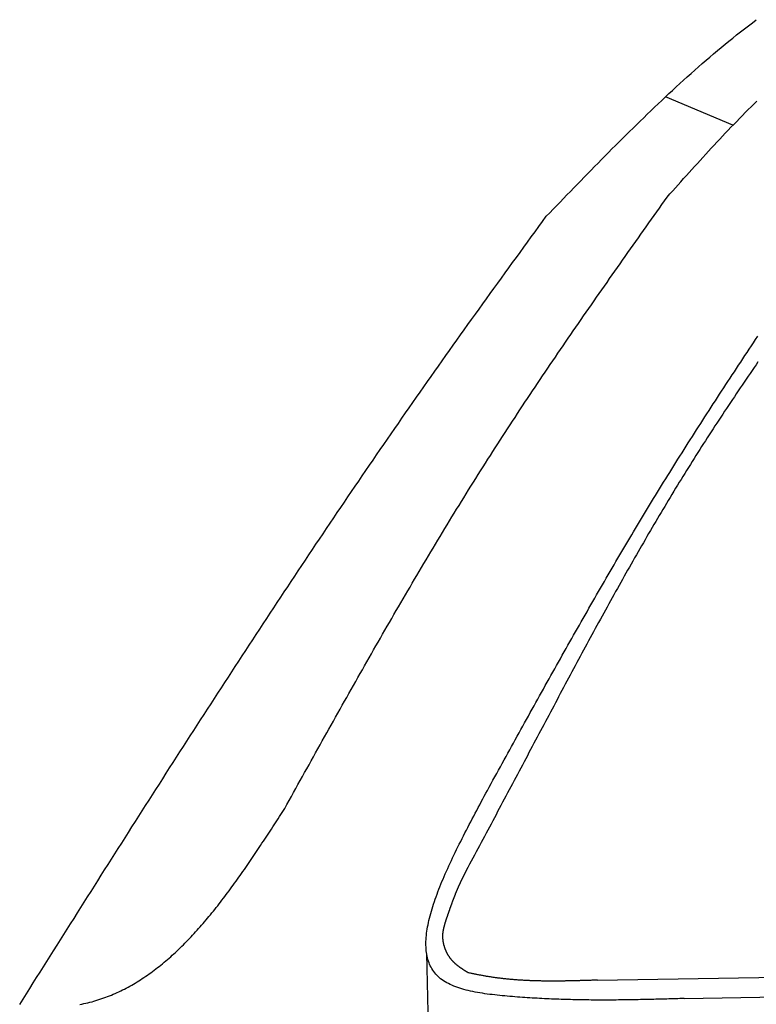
# Model space of a CAD drawing. Extents: x 562 to 7231, y 5317 to 12476.
# Tile 10 of 68: x 2205 to 2744, y 9376 to 10097. Entities that reach past the tile are written whole.
import ezdxf

# ---------------------------------------------------------------- set-up
doc = ezdxf.new("R2010")
doc.units = 0
doc.layers.add('CAR', color=10, linetype='CONTINUOUS')

msp = doc.modelspace()

# ---------------------------------------------------------------- linework, layer by layer
at = {"layer": 'CAR'}
for p, q in [((2727.322, 10019.476), (2678.046, 10040.289)), ((2503.191, 9413.535), (2515.423, 8751.778)), ((2628.213, 9394.033), (3510.365, 9408.22)), ((2691.672, 9380.598), (3520.441, 9396.697))]:
    msp.add_line(p, q, dxfattribs=at)
for points in [[(2590.75, 9952.84, 0), (2593.26, 9955.44, 0), (2595.77, 9958.04, 0), (2598.29, 9960.64, 0), (2600.8, 9963.24, 0), (2603.31, 9965.85, 0), (2605.83, 9968.45, 0), (2608.35, 9971.04, 0), (2610.87, 9973.64, 0), (2613.39, 9976.24, 0), (2615.91, 9978.83, 0), (2618.44, 9981.42, 0), (2620.97, 9984.01, 0), (2623.5, 9986.6, 0), (2626.03, 9989.19, 0), (2628.57, 9991.77, 0), (2631.12, 9994.35, 0), (2633.66, 9996.93, 0), (2636.21, 9999.5, 0), (2638.77, 10002.1, 0), (2641.33, 10004.6, 0), (2643.89, 10007.2, 0), (2646.46, 10009.8, 0), (2649.04, 10012.3, 0), (2651.62, 10014.9, 0), (2654.21, 10017.4, 0), (2656.8, 10019.9, 0), (2659.4, 10022.5, 0), (2662.01, 10025, 0), (2664.62, 10027.5, 0), (2667.25, 10030.1, 0), (2669.87, 10032.6, 0), (2672.51, 10035.1, 0), (2675.16, 10037.6, 0), (2677.81, 10040.1, 0), (2680.47, 10042.6, 0), (2683.14, 10045, 0), (2685.82, 10047.5, 0), (2688.51, 10050, 0), (2691.2, 10052.4, 0), (2693.91, 10054.9, 0), (2696.63, 10057.3, 0), (2699.35, 10059.7, 0), (2702.09, 10062.2, 0), (2704.83, 10064.6, 0), (2707.59, 10067, 0), (2710.35, 10069.3, 0), (2713.13, 10071.7, 0), (2715.92, 10074.1, 0), (2718.72, 10076.4, 0), (2721.52, 10078.7, 0), (2724.34, 10081, 0), (2727.18, 10083.3, 0), (2730.02, 10085.6, 0), (2732.87, 10087.9, 0), (2735.74, 10090.1, 0), (2738.62, 10092.3, 0), (2741.51, 10094.5, 0), (2744.41, 10096.7, 0)], [(2679.22, 9966.97, 0), (2681.22, 9969.21, 0), (2683.22, 9971.45, 0), (2685.23, 9973.69, 0), (2687.23, 9975.92, 0), (2689.24, 9978.16, 0), (2691.24, 9980.4, 0), (2693.25, 9982.63, 0), (2695.26, 9984.86, 0), (2697.28, 9987.09, 0), (2699.29, 9989.32, 0), (2701.31, 9991.55, 0), (2703.33, 9993.77, 0), (2705.36, 9995.99, 0), (2707.39, 9998.21, 0), (2709.42, 10000.4, 0), (2711.46, 10002.6, 0), (2713.5, 10004.8, 0), (2715.55, 10007, 0), (2717.6, 10009.2, 0), (2719.66, 10011.4, 0), (2721.72, 10013.6, 0), (2723.79, 10015.8, 0), (2725.87, 10018, 0), (2727.95, 10020.1, 0), (2730.04, 10022.3, 0), (2732.14, 10024.5, 0), (2734.25, 10026.6, 0), (2736.36, 10028.7, 0), (2738.48, 10030.9, 0), (2740.61, 10033, 0), (2742.75, 10035.1, 0), (2744.9, 10037.2, 0)], [(2399.36, 9519.68, 0), (2400.97, 9522.59, 0), (2402.59, 9525.49, 0), (2404.2, 9528.4, 0), (2405.82, 9531.3, 0), (2407.43, 9534.21, 0), (2409.05, 9537.11, 0), (2410.66, 9540.02, 0), (2412.28, 9542.92, 0), (2413.89, 9545.83, 0), (2415.51, 9548.73, 0), (2417.13, 9551.63, 0), (2418.75, 9554.54, 0), (2420.36, 9557.44, 0), (2421.98, 9560.34, 0), (2423.6, 9563.25, 0), (2425.22, 9566.15, 0), (2426.84, 9569.05, 0), (2428.46, 9571.95, 0), (2430.08, 9574.85, 0), (2431.71, 9577.75, 0), (2433.33, 9580.65, 0), (2434.95, 9583.55, 0), (2436.58, 9586.45, 0), (2438.21, 9589.35, 0), (2439.83, 9592.24, 0), (2441.46, 9595.14, 0), (2443.09, 9598.04, 0), (2444.72, 9600.93, 0), (2446.35, 9603.83, 0), (2447.99, 9606.72, 0), (2449.62, 9609.61, 0), (2451.26, 9612.5, 0), (2452.89, 9615.39, 0), (2454.53, 9618.29, 0), (2456.17, 9621.17, 0), (2457.81, 9624.06, 0), (2459.46, 9626.95, 0), (2461.1, 9629.84, 0), (2462.75, 9632.72, 0), (2464.39, 9635.61, 0), (2466.04, 9638.49, 0), (2467.69, 9641.37, 0), (2469.35, 9644.25, 0), (2471, 9647.13, 0), (2472.66, 9650.01, 0), (2474.31, 9652.89, 0), (2475.98, 9655.77, 0), (2477.64, 9658.64, 0), (2479.3, 9661.52, 0), (2480.97, 9664.39, 0), (2482.64, 9667.26, 0), (2484.31, 9670.13, 0), (2485.98, 9673, 0), (2487.65, 9675.86, 0), (2489.33, 9678.73, 0), (2491.01, 9681.59, 0), (2492.69, 9684.46, 0), (2494.38, 9687.32, 0), (2496.06, 9690.18, 0), (2497.75, 9693.04, 0), (2499.45, 9695.89, 0), (2501.14, 9698.75, 0), (2502.84, 9701.6, 0), (2504.54, 9704.45, 0), (2506.24, 9707.3, 0), (2507.94, 9710.15, 0), (2509.65, 9713, 0), (2511.36, 9715.84, 0), (2513.08, 9718.68, 0), (2514.79, 9721.52, 0), (2516.51, 9724.36, 0), (2518.23, 9727.2, 0), (2519.96, 9730.03, 0), (2521.69, 9732.87, 0), (2523.42, 9735.7, 0), (2525.15, 9738.53, 0), (2526.89, 9741.36, 0), (2528.63, 9744.18, 0), (2530.38, 9747, 0), (2532.13, 9749.82, 0), (2533.88, 9752.64, 0), (2535.63, 9755.46, 0), (2537.39, 9758.27, 0), (2539.15, 9761.09, 0), (2540.92, 9763.9, 0), (2542.68, 9766.7, 0), (2544.46, 9769.51, 0), (2546.23, 9772.31, 0), (2548.01, 9775.11, 0), (2549.8, 9777.91, 0), (2551.58, 9780.71, 0), (2553.37, 9783.5, 0), (2555.17, 9786.29, 0), (2556.97, 9789.08, 0), (2558.77, 9791.87, 0), (2560.58, 9794.65, 0), (2562.39, 9797.43, 0), (2564.2, 9800.21, 0), (2566.02, 9802.99, 0), (2567.84, 9805.76, 0), (2569.66, 9808.54, 0), (2571.49, 9811.31, 0), (2573.32, 9814.08, 0), (2575.15, 9816.84, 0), (2576.99, 9819.61, 0), (2578.82, 9822.37, 0), (2580.67, 9825.13, 0), (2582.51, 9827.89, 0), (2584.36, 9830.65, 0), (2586.21, 9833.41, 0), (2588.07, 9836.16, 0), (2589.92, 9838.91, 0), (2591.78, 9841.66, 0), (2593.64, 9844.41, 0), (2595.51, 9847.16, 0), (2597.37, 9849.9, 0), (2599.24, 9852.65, 0), (2601.12, 9855.39, 0), (2602.99, 9858.13, 0), (2604.87, 9860.87, 0), (2606.75, 9863.61, 0), (2608.63, 9866.34, 0), (2610.51, 9869.08, 0), (2612.39, 9871.81, 0), (2614.28, 9874.55, 0), (2616.17, 9877.28, 0), (2618.06, 9880.01, 0), (2619.95, 9882.74, 0), (2621.85, 9885.47, 0), (2623.74, 9888.19, 0), (2625.64, 9890.92, 0), (2627.54, 9893.64, 0), (2629.44, 9896.37, 0), (2631.34, 9899.09, 0), (2633.25, 9901.81, 0), (2635.15, 9904.53, 0), (2637.06, 9907.26, 0), (2638.97, 9909.97, 0), (2640.88, 9912.69, 0), (2642.79, 9915.41, 0), (2644.7, 9918.13, 0), (2646.61, 9920.85, 0), (2648.52, 9923.56, 0), (2650.44, 9926.28, 0), (2652.35, 9928.99, 0), (2654.27, 9931.71, 0), (2656.18, 9934.42, 0), (2658.1, 9937.14, 0), (2660.02, 9939.85, 0), (2661.94, 9942.56, 0), (2663.85, 9945.27, 0), (2665.77, 9947.99, 0), (2667.69, 9950.7, 0), (2669.61, 9953.41, 0), (2671.53, 9956.12, 0), (2673.45, 9958.83, 0), (2675.37, 9961.55, 0), (2677.3, 9964.26, 0), (2679.22, 9966.97, 0)], [(2205.43, 9376.16, 0), (2207.91, 9380.11, 0), (2210.39, 9384.05, 0), (2212.87, 9387.99, 0), (2215.36, 9391.94, 0), (2217.84, 9395.88, 0), (2220.32, 9399.82, 0), (2222.8, 9403.76, 0), (2225.29, 9407.7, 0), (2227.77, 9411.64, 0), (2230.25, 9415.58, 0), (2232.74, 9419.52, 0), (2235.22, 9423.46, 0), (2237.71, 9427.4, 0), (2240.19, 9431.34, 0), (2242.68, 9435.28, 0), (2245.17, 9439.22, 0), (2247.65, 9443.16, 0), (2250.14, 9447.1, 0), (2252.63, 9451.03, 0), (2255.12, 9454.97, 0), (2257.61, 9458.91, 0), (2260.1, 9462.84, 0), (2262.6, 9466.78, 0), (2265.09, 9470.71, 0), (2267.58, 9474.64, 0), (2270.08, 9478.58, 0), (2272.57, 9482.51, 0), (2275.07, 9486.44, 0), (2277.57, 9490.37, 0), (2280.06, 9494.31, 0), (2282.56, 9498.24, 0), (2285.06, 9502.16, 0), (2287.56, 9506.09, 0), (2290.07, 9510.02, 0), (2292.57, 9513.95, 0), (2295.07, 9517.88, 0), (2297.58, 9521.8, 0), (2300.09, 9525.73, 0), (2302.59, 9529.65, 0), (2305.1, 9533.57, 0), (2307.61, 9537.5, 0), (2310.12, 9541.42, 0), (2312.64, 9545.34, 0), (2315.15, 9549.26, 0), (2317.67, 9553.18, 0), (2320.18, 9557.1, 0), (2322.7, 9561.01, 0), (2325.22, 9564.93, 0), (2327.74, 9568.84, 0), (2330.26, 9572.76, 0), (2332.79, 9576.67, 0), (2335.31, 9580.58, 0), (2337.84, 9584.5, 0), (2340.37, 9588.41, 0), (2342.9, 9592.32, 0), (2345.43, 9596.22, 0), (2347.96, 9600.13, 0), (2350.49, 9604.04, 0), (2353.03, 9607.94, 0), (2355.57, 9611.84, 0), (2358.11, 9615.75, 0), (2360.65, 9619.65, 0), (2363.19, 9623.55, 0), (2365.74, 9627.45, 0), (2368.28, 9631.34, 0), (2370.83, 9635.24, 0), (2373.38, 9639.13, 0), (2375.93, 9643.03, 0), (2378.49, 9646.92, 0), (2381.04, 9650.81, 0), (2383.6, 9654.7, 0), (2386.16, 9658.59, 0), (2388.72, 9662.48, 0), (2391.29, 9666.36, 0), (2393.85, 9670.25, 0), (2396.42, 9674.13, 0), (2398.99, 9678.01, 0), (2401.56, 9681.89, 0), (2404.14, 9685.77, 0), (2406.71, 9689.65, 0), (2409.29, 9693.52, 0), (2411.87, 9697.39, 0), (2414.46, 9701.27, 0), (2417.04, 9705.14, 0), (2419.63, 9709.01, 0), (2422.22, 9712.87, 0), (2424.81, 9716.74, 0), (2427.41, 9720.6, 0), (2430, 9724.47, 0), (2432.6, 9728.33, 0), (2435.2, 9732.19, 0), (2437.81, 9736.05, 0), (2440.42, 9739.9, 0), (2443.02, 9743.76, 0), (2445.64, 9747.61, 0), (2448.25, 9751.46, 0), (2450.87, 9755.31, 0), (2453.49, 9759.16, 0), (2456.11, 9763, 0), (2458.73, 9766.84, 0), (2461.36, 9770.69, 0), (2463.99, 9774.53, 0), (2466.62, 9778.36, 0), (2469.26, 9782.2, 0), (2471.9, 9786.03, 0), (2474.54, 9789.87, 0), (2477.18, 9793.7, 0), (2479.83, 9797.53, 0), (2482.48, 9801.35, 0), (2485.13, 9805.18, 0), (2487.79, 9809, 0), (2490.45, 9812.82, 0), (2493.11, 9816.64, 0), (2495.77, 9820.45, 0), (2498.44, 9824.27, 0), (2501.11, 9828.08, 0), (2503.78, 9831.89, 0), (2506.46, 9835.7, 0), (2509.14, 9839.5, 0), (2511.82, 9843.31, 0), (2514.51, 9847.11, 0), (2517.2, 9850.91, 0), (2519.89, 9854.71, 0), (2522.58, 9858.5, 0), (2525.28, 9862.29, 0), (2527.98, 9866.08, 0), (2530.69, 9869.87, 0), (2533.4, 9873.66, 0), (2536.11, 9877.44, 0), (2538.82, 9881.22, 0), (2541.54, 9885, 0), (2544.26, 9888.78, 0), (2546.98, 9892.56, 0), (2549.71, 9896.33, 0), (2552.43, 9900.11, 0), (2555.16, 9903.88, 0), (2557.89, 9907.65, 0), (2560.62, 9911.42, 0), (2563.36, 9915.19, 0), (2566.09, 9918.95, 0), (2568.83, 9922.72, 0), (2571.57, 9926.49, 0), (2574.3, 9930.25, 0), (2577.04, 9934.02, 0), (2579.78, 9937.78, 0), (2582.52, 9941.55, 0), (2585.26, 9945.31, 0), (2588.01, 9949.07, 0), (2590.75, 9952.84, 0)], [(2547.62, 9532.83, 0), (2548.98, 9535.31, 0), (2550.35, 9537.78, 0), (2551.71, 9540.26, 0), (2553.07, 9542.73, 0), (2554.43, 9545.21, 0), (2555.79, 9547.68, 0), (2557.16, 9550.16, 0), (2558.52, 9552.63, 0), (2559.88, 9555.11, 0), (2561.25, 9557.58, 0), (2562.61, 9560.06, 0), (2563.97, 9562.53, 0), (2565.34, 9565.01, 0), (2566.7, 9567.48, 0), (2568.07, 9569.96, 0), (2569.43, 9572.43, 0), (2570.8, 9574.9, 0), (2572.17, 9577.37, 0), (2573.53, 9579.85, 0), (2574.9, 9582.32, 0), (2576.27, 9584.79, 0), (2577.64, 9587.26, 0), (2579.01, 9589.73, 0), (2580.38, 9592.2, 0), (2581.75, 9594.67, 0), (2583.12, 9597.14, 0), (2584.49, 9599.61, 0), (2585.86, 9602.08, 0), (2587.24, 9604.55, 0), (2588.61, 9607.02, 0), (2589.99, 9609.49, 0), (2591.36, 9611.95, 0), (2592.74, 9614.42, 0), (2594.12, 9616.89, 0), (2595.5, 9619.35, 0), (2596.88, 9621.82, 0), (2598.26, 9624.28, 0), (2599.64, 9626.74, 0), (2601.02, 9629.21, 0), (2602.41, 9631.67, 0), (2603.79, 9634.13, 0), (2605.18, 9636.59, 0), (2606.57, 9639.05, 0), (2607.96, 9641.51, 0), (2609.35, 9643.97, 0), (2610.74, 9646.42, 0), (2612.13, 9648.88, 0), (2613.52, 9651.34, 0), (2614.92, 9653.79, 0), (2616.32, 9656.25, 0), (2617.72, 9658.7, 0), (2619.11, 9661.15, 0), (2620.52, 9663.6, 0), (2621.92, 9666.05, 0), (2623.32, 9668.5, 0), (2624.73, 9670.95, 0), (2626.14, 9673.4, 0), (2627.54, 9675.85, 0), (2628.96, 9678.29, 0), (2630.37, 9680.74, 0), (2631.78, 9683.18, 0), (2633.2, 9685.62, 0), (2634.61, 9688.07, 0), (2636.03, 9690.51, 0), (2637.46, 9692.95, 0), (2638.88, 9695.38, 0), (2640.3, 9697.82, 0), (2641.73, 9700.26, 0), (2643.16, 9702.69, 0), (2644.59, 9705.12, 0), (2646.02, 9707.56, 0), (2647.46, 9709.99, 0), (2648.89, 9712.42, 0), (2650.33, 9714.85, 0), (2651.77, 9717.27, 0), (2653.21, 9719.7, 0), (2654.66, 9722.12, 0), (2656.11, 9724.55, 0), (2657.56, 9726.97, 0), (2659.01, 9729.39, 0), (2660.46, 9731.81, 0), (2661.92, 9734.23, 0), (2663.38, 9736.64, 0), (2664.84, 9739.06, 0), (2666.3, 9741.47, 0), (2667.77, 9743.88, 0), (2669.23, 9746.3, 0), (2670.71, 9748.7, 0), (2672.18, 9751.11, 0), (2673.65, 9753.52, 0), (2675.13, 9755.92, 0), (2676.61, 9758.32, 0), (2678.1, 9760.73, 0), (2679.58, 9763.13, 0), (2681.07, 9765.52, 0), (2682.56, 9767.92, 0), (2684.06, 9770.31, 0), (2685.55, 9772.71, 0), (2687.05, 9775.1, 0), (2688.55, 9777.49, 0), (2690.06, 9779.88, 0), (2691.56, 9782.27, 0), (2693.07, 9784.65, 0), (2694.58, 9787.03, 0), (2696.1, 9789.42, 0), (2697.61, 9791.8, 0), (2699.13, 9794.18, 0), (2700.65, 9796.56, 0), (2702.17, 9798.94, 0), (2703.69, 9801.31, 0), (2705.22, 9803.69, 0), (2706.75, 9806.06, 0), (2708.28, 9808.43, 0), (2709.81, 9810.81, 0), (2711.34, 9813.18, 0), (2712.88, 9815.54, 0), (2714.42, 9817.91, 0), (2715.96, 9820.28, 0), (2717.5, 9822.65, 0), (2719.04, 9825.01, 0), (2720.58, 9827.37, 0), (2722.13, 9829.74, 0), (2723.68, 9832.1, 0), (2725.22, 9834.46, 0), (2726.77, 9836.82, 0), (2728.33, 9839.18, 0), (2729.88, 9841.54, 0), (2731.43, 9843.9, 0), (2732.99, 9846.25, 0), (2734.55, 9848.61, 0), (2736.1, 9850.97, 0), (2737.66, 9853.32, 0), (2739.22, 9855.68, 0), (2740.78, 9858.03, 0), (2742.35, 9860.38, 0), (2743.91, 9862.73, 0), (2745.47, 9865.09, 0)], [(2745.62, 9846.44, 0), (2744.17, 9844.31, 0), (2742.72, 9842.19, 0), (2741.27, 9840.07, 0), (2739.82, 9837.94, 0), (2738.38, 9835.81, 0), (2736.94, 9833.69, 0), (2735.49, 9831.56, 0), (2734.05, 9829.43, 0), (2732.62, 9827.3, 0), (2731.18, 9825.16, 0), (2729.75, 9823.03, 0), (2728.32, 9820.9, 0), (2726.89, 9818.76, 0), (2725.46, 9816.62, 0), (2724.04, 9814.48, 0), (2722.61, 9812.34, 0), (2721.19, 9810.2, 0), (2719.78, 9808.05, 0), (2718.36, 9805.91, 0), (2716.95, 9803.76, 0), (2715.54, 9801.61, 0), (2714.13, 9799.46, 0), (2712.73, 9797.31, 0), (2711.33, 9795.15, 0), (2709.93, 9793, 0), (2708.54, 9790.84, 0), (2707.15, 9788.68, 0), (2705.76, 9786.52, 0), (2704.37, 9784.36, 0), (2702.99, 9782.19, 0), (2701.61, 9780.02, 0), (2700.23, 9777.85, 0), (2698.86, 9775.68, 0), (2697.49, 9773.51, 0), (2696.13, 9771.33, 0), (2694.77, 9769.15, 0), (2693.41, 9766.97, 0), (2692.05, 9764.79, 0), (2690.7, 9762.6, 0), (2689.35, 9760.42, 0), (2688.01, 9758.23, 0), (2686.67, 9756.04, 0), (2685.33, 9753.84, 0), (2683.99, 9751.65, 0), (2682.66, 9749.45, 0), (2681.33, 9747.25, 0), (2680.01, 9745.05, 0), (2678.68, 9742.85, 0), (2677.36, 9740.64, 0), (2676.05, 9738.44, 0), (2674.73, 9736.23, 0), (2673.42, 9734.02, 0), (2672.11, 9731.81, 0), (2670.81, 9729.59, 0), (2669.51, 9727.38, 0), (2668.21, 9725.16, 0), (2666.91, 9722.94, 0), (2665.61, 9720.72, 0), (2664.32, 9718.5, 0), (2663.03, 9716.28, 0), (2661.75, 9714.05, 0), (2660.46, 9711.83, 0), (2659.18, 9709.6, 0), (2657.9, 9707.37, 0), (2656.62, 9705.14, 0), (2655.35, 9702.91, 0), (2654.08, 9700.67, 0), (2652.81, 9698.44, 0), (2651.54, 9696.2, 0), (2650.27, 9693.96, 0), (2649.01, 9691.72, 0), (2647.75, 9689.48, 0), (2646.49, 9687.24, 0), (2645.23, 9685, 0), (2643.98, 9682.75, 0), (2642.72, 9680.51, 0), (2641.47, 9678.26, 0), (2640.22, 9676.01, 0), (2638.97, 9673.77, 0), (2637.73, 9671.52, 0), (2636.48, 9669.27, 0), (2635.24, 9667.01, 0), (2634, 9664.76, 0), (2632.76, 9662.51, 0), (2631.52, 9660.25, 0), (2630.29, 9658, 0), (2629.05, 9655.74, 0), (2627.82, 9653.48, 0), (2626.59, 9651.22, 0), (2625.36, 9648.96, 0), (2624.13, 9646.7, 0), (2622.9, 9644.44, 0), (2621.68, 9642.18, 0), (2620.45, 9639.92, 0), (2619.23, 9637.66, 0), (2618.01, 9635.39, 0), (2616.78, 9633.13, 0), (2615.56, 9630.86, 0), (2614.34, 9628.6, 0), (2613.13, 9626.33, 0), (2611.91, 9624.07, 0), (2610.69, 9621.8, 0), (2609.48, 9619.53, 0), (2608.26, 9617.26, 0), (2607.05, 9614.99, 0), (2605.84, 9612.73, 0), (2604.62, 9610.46, 0), (2603.41, 9608.19, 0), (2602.2, 9605.92, 0), (2600.99, 9603.65, 0), (2599.78, 9601.38, 0), (2598.57, 9599.1, 0), (2597.37, 9596.83, 0), (2596.16, 9594.56, 0), (2594.95, 9592.29, 0), (2593.74, 9590.02, 0), (2592.54, 9587.75, 0), (2591.33, 9585.47, 0), (2590.12, 9583.2, 0), (2588.92, 9580.93, 0), (2587.71, 9578.66, 0), (2586.51, 9576.39, 0), (2585.3, 9574.11, 0), (2584.1, 9571.84, 0), (2582.89, 9569.57, 0), (2581.69, 9567.3, 0), (2580.48, 9565.02, 0), (2579.27, 9562.75, 0), (2578.07, 9560.48, 0), (2576.86, 9558.21, 0), (2575.66, 9555.94, 0), (2574.45, 9553.67, 0), (2573.25, 9551.4, 0), (2572.04, 9549.12, 0), (2570.84, 9546.85, 0), (2569.63, 9544.58, 0), (2568.42, 9542.31, 0), (2567.22, 9540.04, 0), (2566.01, 9537.77, 0), (2564.8, 9535.5, 0), (2563.6, 9533.23, 0), (2562.39, 9530.96, 0), (2561.18, 9528.69, 0), (2559.98, 9526.42, 0), (2558.77, 9524.15, 0), (2557.57, 9521.88, 0), (2556.36, 9519.61, 0), (2555.15, 9517.34, 0), (2553.94, 9515.07, 0), (2552.74, 9512.8, 0), (2551.53, 9510.53, 0), (2550.32, 9508.26, 0), (2549.12, 9505.99, 0), (2547.91, 9503.72, 0), (2546.7, 9501.45, 0), (2545.5, 9499.19, 0), (2544.29, 9496.92, 0), (2543.08, 9494.65, 0), (2541.87, 9492.38, 0), (2540.67, 9490.11, 0), (2539.46, 9487.84, 0), (2538.25, 9485.57, 0), (2537.05, 9483.3, 0), (2535.84, 9481.03, 0), (2534.63, 9478.76, 0), (2533.42, 9476.49, 0)], [(2691.67, 9380.6, 0), (2690.08, 9380.55, 0), (2688.48, 9380.51, 0), (2686.89, 9380.46, 0), (2685.3, 9380.41, 0), (2683.7, 9380.37, 0), (2682.11, 9380.32, 0), (2680.51, 9380.28, 0), (2678.91, 9380.23, 0), (2677.32, 9380.19, 0), (2675.72, 9380.14, 0), (2674.12, 9380.1, 0), (2672.52, 9380.06, 0), (2670.92, 9380.02, 0), (2669.32, 9379.98, 0), (2667.72, 9379.94, 0), (2666.11, 9379.9, 0), (2664.51, 9379.86, 0), (2662.9, 9379.83, 0), (2661.29, 9379.79, 0), (2659.68, 9379.76, 0), (2658.07, 9379.73, 0), (2656.45, 9379.7, 0), (2654.84, 9379.67, 0), (2653.22, 9379.64, 0), (2651.6, 9379.61, 0), (2649.98, 9379.59, 0), (2648.35, 9379.57, 0), (2646.72, 9379.55, 0), (2645.09, 9379.53, 0), (2643.46, 9379.51, 0), (2641.83, 9379.5, 0), (2640.19, 9379.49, 0), (2638.55, 9379.48, 0), (2636.91, 9379.47, 0), (2635.26, 9379.46, 0), (2633.61, 9379.46, 0), (2631.96, 9379.46, 0), (2630.3, 9379.46, 0), (2628.64, 9379.47, 0), (2626.98, 9379.47, 0), (2625.31, 9379.48, 0), (2623.64, 9379.5, 0), (2621.97, 9379.51, 0), (2620.29, 9379.53, 0), (2618.61, 9379.55, 0), (2616.92, 9379.58, 0), (2615.23, 9379.61, 0), (2613.54, 9379.64, 0), (2611.84, 9379.67, 0), (2610.14, 9379.71, 0), (2608.43, 9379.75, 0), (2606.72, 9379.8, 0), (2605.01, 9379.85, 0), (2603.28, 9379.9, 0), (2601.56, 9379.96, 0), (2599.83, 9380.02, 0), (2598.09, 9380.08, 0), (2596.35, 9380.15, 0), (2594.61, 9380.22, 0), (2592.86, 9380.29, 0), (2591.1, 9380.37, 0), (2589.34, 9380.46, 0), (2587.57, 9380.55, 0), (2585.8, 9380.64, 0), (2584.02, 9380.74, 0), (2582.24, 9380.84, 0), (2580.45, 9380.95, 0), (2578.65, 9381.06, 0), (2576.85, 9381.17, 0), (2575.04, 9381.29, 0), (2573.23, 9381.42, 0), (2571.41, 9381.55, 0), (2569.58, 9381.68, 0), (2567.75, 9381.82, 0), (2565.91, 9381.97, 0), (2564.06, 9382.12, 0), (2562.22, 9382.28, 0), (2560.36, 9382.44, 0), (2558.51, 9382.62, 0), (2556.67, 9382.8, 0), (2554.82, 9382.99, 0), (2552.98, 9383.19, 0), (2551.15, 9383.41, 0), (2549.33, 9383.63, 0), (2547.52, 9383.87, 0), (2545.72, 9384.13, 0), (2543.94, 9384.4, 0), (2542.18, 9384.68, 0), (2540.43, 9384.99, 0), (2538.71, 9385.31, 0), (2537.01, 9385.64, 0), (2535.33, 9386, 0), (2533.68, 9386.38, 0), (2532.06, 9386.78, 0), (2530.47, 9387.2, 0), (2528.91, 9387.65, 0), (2527.39, 9388.12, 0), (2525.9, 9388.61, 0), (2524.45, 9389.13, 0), (2523.04, 9389.67, 0), (2521.68, 9390.24, 0), (2520.35, 9390.84, 0), (2519.07, 9391.47, 0), (2517.84, 9392.13, 0), (2516.66, 9392.82, 0), (2515.53, 9393.54, 0), (2514.46, 9394.29, 0), (2513.43, 9395.07, 0), (2512.46, 9395.89, 0), (2511.53, 9396.74, 0), (2510.66, 9397.61, 0), (2509.83, 9398.52, 0), (2509.06, 9399.45, 0), (2508.33, 9400.42, 0), (2507.65, 9401.41, 0), (2507.01, 9402.43, 0), (2506.42, 9403.48, 0), (2505.88, 9404.56, 0), (2505.38, 9405.67, 0), (2504.93, 9406.8, 0), (2504.52, 9407.96, 0), (2504.15, 9409.14, 0), (2503.83, 9410.35, 0), (2503.54, 9411.59, 0), (2503.3, 9412.85, 0), (2503.1, 9414.14, 0), (2502.94, 9415.45, 0), (2502.82, 9416.78, 0), (2502.74, 9418.14, 0), (2502.69, 9419.52, 0), (2502.68, 9420.93, 0), (2502.71, 9422.35, 0), (2502.78, 9423.8, 0), (2502.88, 9425.27, 0), (2503.02, 9426.76, 0), (2503.19, 9428.28, 0), (2503.39, 9429.81, 0), (2503.63, 9431.36, 0), (2503.9, 9432.94, 0), (2504.2, 9434.53, 0), (2504.54, 9436.14, 0), (2504.9, 9437.77, 0), (2505.3, 9439.42, 0), (2505.72, 9441.09, 0), (2506.17, 9442.78, 0), (2506.66, 9444.48, 0), (2507.16, 9446.2, 0), (2507.7, 9447.93, 0), (2508.26, 9449.68, 0), (2508.85, 9451.45, 0), (2509.47, 9453.23, 0), (2510.1, 9455.03, 0), (2510.77, 9456.84, 0), (2511.45, 9458.67, 0), (2512.16, 9460.51, 0), (2512.89, 9462.36, 0), (2513.64, 9464.23, 0), (2514.41, 9466.11, 0), (2515.21, 9468, 0), (2516.02, 9469.91, 0), (2516.85, 9471.82, 0), (2517.7, 9473.75, 0), (2518.57, 9475.69, 0), (2519.46, 9477.63, 0), (2520.36, 9479.59, 0), (2521.28, 9481.56, 0), (2522.21, 9483.54, 0), (2523.16, 9485.52, 0), (2524.12, 9487.52, 0), (2525.1, 9489.52, 0), (2526.08, 9491.53, 0), (2527.08, 9493.55, 0), (2528.1, 9495.58, 0), (2529.12, 9497.61, 0), (2530.16, 9499.65, 0), (2531.2, 9501.69, 0), (2532.25, 9503.75, 0), (2533.31, 9505.8, 0), (2534.38, 9507.86, 0), (2535.46, 9509.93, 0), (2536.55, 9512, 0), (2537.64, 9514.07, 0), (2538.73, 9516.15, 0), (2539.83, 9518.22, 0), (2540.94, 9520.31, 0), (2542.04, 9522.39, 0), (2543.16, 9524.48, 0), (2544.27, 9526.56, 0), (2545.39, 9528.65, 0), (2546.5, 9530.74, 0), (2547.62, 9532.83, 0)], [(2249.43, 9376.21, 0), (2250.94, 9376.51, 0), (2252.43, 9376.82, 0), (2253.92, 9377.16, 0), (2255.4, 9377.51, 0), (2256.87, 9377.89, 0), (2258.34, 9378.28, 0), (2259.79, 9378.69, 0), (2261.24, 9379.11, 0), (2262.68, 9379.56, 0), (2264.11, 9380.02, 0), (2265.54, 9380.5, 0), (2266.96, 9380.99, 0), (2268.37, 9381.51, 0), (2269.77, 9382.04, 0), (2271.17, 9382.58, 0), (2272.55, 9383.15, 0), (2273.94, 9383.73, 0), (2275.31, 9384.32, 0), (2276.68, 9384.94, 0), (2278.04, 9385.56, 0), (2279.39, 9386.21, 0), (2280.74, 9386.87, 0), (2282.08, 9387.54, 0), (2283.41, 9388.24, 0), (2284.74, 9388.94, 0), (2286.06, 9389.66, 0), (2287.37, 9390.4, 0), (2288.68, 9391.15, 0), (2289.98, 9391.92, 0), (2291.27, 9392.7, 0), (2292.56, 9393.49, 0), (2293.84, 9394.3, 0), (2295.11, 9395.13, 0), (2296.38, 9395.97, 0), (2297.65, 9396.82, 0), (2298.9, 9397.68, 0), (2300.15, 9398.56, 0), (2301.4, 9399.45, 0), (2302.64, 9400.36, 0), (2303.87, 9401.28, 0), (2305.1, 9402.21, 0), (2306.32, 9403.16, 0), (2307.54, 9404.11, 0), (2308.75, 9405.08, 0), (2309.96, 9406.07, 0), (2311.16, 9407.06, 0), (2312.35, 9408.07, 0), (2313.54, 9409.09, 0), (2314.73, 9410.12, 0), (2315.91, 9411.16, 0), (2317.08, 9412.21, 0), (2318.25, 9413.28, 0), (2319.42, 9414.36, 0), (2320.58, 9415.44, 0), (2321.73, 9416.54, 0), (2322.88, 9417.65, 0), (2324.03, 9418.77, 0), (2325.17, 9419.9, 0), (2326.31, 9421.04, 0), (2327.44, 9422.2, 0), (2328.57, 9423.36, 0), (2329.69, 9424.53, 0), (2330.81, 9425.71, 0), (2331.93, 9426.9, 0), (2333.04, 9428.1, 0), (2334.15, 9429.31, 0), (2335.25, 9430.53, 0), (2336.35, 9431.76, 0), (2337.44, 9433, 0), (2338.53, 9434.24, 0), (2339.62, 9435.5, 0), (2340.7, 9436.76, 0), (2341.78, 9438.03, 0), (2342.86, 9439.31, 0), (2343.93, 9440.6, 0), (2345, 9441.9, 0), (2346.07, 9443.2, 0), (2347.13, 9444.51, 0), (2348.19, 9445.83, 0), (2349.25, 9447.16, 0), (2350.3, 9448.49, 0), (2351.35, 9449.83, 0), (2352.4, 9451.18, 0), (2353.44, 9452.54, 0), (2354.48, 9453.9, 0), (2355.52, 9455.26, 0), (2356.56, 9456.64, 0), (2357.59, 9458.02, 0), (2358.62, 9459.4, 0), (2359.65, 9460.8, 0), (2360.67, 9462.19, 0), (2361.69, 9463.6, 0), (2362.72, 9465.01, 0), (2363.73, 9466.42, 0), (2364.75, 9467.84, 0), (2365.76, 9469.27, 0), (2366.77, 9470.7, 0), (2367.78, 9472.13, 0), (2368.79, 9473.57, 0), (2369.8, 9475.01, 0), (2370.8, 9476.46, 0), (2371.8, 9477.91, 0), (2372.8, 9479.37, 0), (2373.8, 9480.83, 0), (2374.79, 9482.29, 0), (2375.79, 9483.76, 0), (2376.78, 9485.23, 0), (2377.77, 9486.7, 0), (2378.77, 9488.18, 0), (2379.75, 9489.66, 0), (2380.74, 9491.14, 0), (2381.73, 9492.63, 0), (2382.71, 9494.12, 0), (2383.7, 9495.61, 0), (2384.68, 9497.1, 0), (2385.67, 9498.6, 0), (2386.65, 9500.1, 0), (2387.63, 9501.6, 0), (2388.61, 9503.1, 0), (2389.59, 9504.6, 0), (2390.57, 9506.1, 0), (2391.54, 9507.61, 0), (2392.52, 9509.11, 0), (2393.5, 9510.62, 0), (2394.48, 9512.13, 0), (2395.45, 9513.64, 0), (2396.43, 9515.15, 0), (2397.41, 9516.66, 0), (2398.38, 9518.17, 0), (2399.36, 9519.68, 0)], [(2516.94, 9436.54, 0), (2517.03, 9436.79, 0), (2517.12, 9437.05, 0), (2517.21, 9437.31, 0), (2517.29, 9437.57, 0), (2517.38, 9437.83, 0), (2517.47, 9438.09, 0), (2517.56, 9438.34, 0), (2517.64, 9438.6, 0), (2517.73, 9438.86, 0), (2517.82, 9439.12, 0), (2517.91, 9439.38, 0), (2518, 9439.64, 0), (2518.08, 9439.89, 0), (2518.17, 9440.15, 0), (2518.26, 9440.41, 0), (2518.35, 9440.67, 0), (2518.44, 9440.93, 0), (2518.52, 9441.18, 0), (2518.61, 9441.44, 0), (2518.7, 9441.7, 0), (2518.79, 9441.96, 0), (2518.88, 9442.22, 0), (2518.97, 9442.47, 0), (2519.06, 9442.73, 0), (2519.14, 9442.99, 0), (2519.23, 9443.25, 0), (2519.32, 9443.51, 0), (2519.41, 9443.76, 0), (2519.5, 9444.02, 0), (2519.59, 9444.28, 0), (2519.68, 9444.54, 0), (2519.77, 9444.79, 0), (2519.86, 9445.05, 0), (2519.95, 9445.31, 0), (2520.04, 9445.57, 0), (2520.13, 9445.82, 0), (2520.22, 9446.08, 0), (2520.31, 9446.34, 0), (2520.4, 9446.59, 0), (2520.49, 9446.85, 0), (2520.58, 9447.11, 0), (2520.67, 9447.36, 0), (2520.77, 9447.62, 0), (2520.86, 9447.88, 0), (2520.95, 9448.13, 0), (2521.04, 9448.39, 0), (2521.13, 9448.65, 0), (2521.23, 9448.9, 0), (2521.32, 9449.16, 0), (2521.41, 9449.42, 0), (2521.5, 9449.67, 0), (2521.6, 9449.93, 0), (2521.69, 9450.18, 0), (2521.78, 9450.44, 0), (2521.88, 9450.69, 0), (2521.97, 9450.95, 0), (2522.07, 9451.21, 0), (2522.16, 9451.46, 0), (2522.26, 9451.72, 0), (2522.35, 9451.97, 0), (2522.45, 9452.23, 0), (2522.54, 9452.48, 0), (2522.64, 9452.74, 0), (2522.73, 9452.99, 0), (2522.83, 9453.25, 0), (2522.93, 9453.5, 0), (2523.02, 9453.75, 0), (2523.12, 9454.01, 0), (2523.22, 9454.26, 0), (2523.31, 9454.52, 0), (2523.41, 9454.77, 0), (2523.51, 9455.02, 0), (2523.61, 9455.28, 0), (2523.71, 9455.53, 0), (2523.81, 9455.78, 0), (2523.91, 9456.04, 0), (2524.01, 9456.29, 0), (2524.11, 9456.54, 0), (2524.21, 9456.8, 0), (2524.31, 9457.05, 0), (2524.41, 9457.3, 0), (2524.51, 9457.55, 0), (2524.61, 9457.81, 0), (2524.71, 9458.06, 0), (2524.81, 9458.31, 0), (2524.92, 9458.56, 0), (2525.02, 9458.81, 0), (2525.12, 9459.06, 0), (2525.23, 9459.32, 0), (2525.33, 9459.57, 0), (2525.44, 9459.82, 0), (2525.54, 9460.07, 0), (2525.65, 9460.32, 0), (2525.75, 9460.57, 0), (2525.86, 9460.82, 0), (2525.96, 9461.07, 0), (2526.07, 9461.32, 0), (2526.18, 9461.57, 0), (2526.29, 9461.82, 0), (2526.39, 9462.07, 0), (2526.5, 9462.32, 0), (2526.61, 9462.57, 0), (2526.72, 9462.82, 0), (2526.83, 9463.06, 0), (2526.94, 9463.31, 0), (2527.05, 9463.56, 0), (2527.16, 9463.81, 0), (2527.27, 9464.06, 0), (2527.39, 9464.3, 0), (2527.5, 9464.55, 0), (2527.61, 9464.8, 0), (2527.72, 9465.05, 0), (2527.84, 9465.29, 0), (2527.95, 9465.54, 0), (2528.07, 9465.79, 0), (2528.18, 9466.03, 0), (2528.3, 9466.28, 0), (2528.41, 9466.52, 0), (2528.53, 9466.77, 0), (2528.65, 9467.02, 0), (2528.76, 9467.26, 0), (2528.88, 9467.51, 0), (2529, 9467.75, 0), (2529.12, 9468, 0), (2529.24, 9468.24, 0), (2529.36, 9468.49, 0), (2529.48, 9468.73, 0), (2529.6, 9468.97, 0), (2529.72, 9469.22, 0), (2529.84, 9469.46, 0), (2529.96, 9469.71, 0), (2530.08, 9469.95, 0), (2530.2, 9470.19, 0), (2530.32, 9470.44, 0), (2530.44, 9470.68, 0), (2530.57, 9470.92, 0), (2530.69, 9471.17, 0), (2530.81, 9471.41, 0), (2530.93, 9471.65, 0), (2531.06, 9471.89, 0), (2531.18, 9472.14, 0), (2531.3, 9472.38, 0), (2531.43, 9472.62, 0), (2531.55, 9472.86, 0), (2531.68, 9473.11, 0), (2531.8, 9473.35, 0), (2531.93, 9473.59, 0), (2532.05, 9473.83, 0), (2532.17, 9474.08, 0), (2532.3, 9474.32, 0), (2532.42, 9474.56, 0), (2532.55, 9474.8, 0), (2532.67, 9475.04, 0), (2532.8, 9475.29, 0), (2532.92, 9475.53, 0), (2533.05, 9475.77, 0), (2533.17, 9476.01, 0), (2533.3, 9476.25, 0), (2533.42, 9476.49, 0)], [(2533.59, 9399.45, 0), (2533.39, 9399.57, 0), (2533.19, 9399.69, 0), (2532.99, 9399.82, 0), (2532.79, 9399.94, 0), (2532.59, 9400.06, 0), (2532.39, 9400.19, 0), (2532.19, 9400.31, 0), (2532, 9400.43, 0), (2531.8, 9400.56, 0), (2531.6, 9400.68, 0), (2531.4, 9400.81, 0), (2531.2, 9400.93, 0), (2531, 9401.06, 0), (2530.81, 9401.18, 0), (2530.61, 9401.31, 0), (2530.41, 9401.44, 0), (2530.22, 9401.56, 0), (2530.02, 9401.69, 0), (2529.82, 9401.82, 0), (2529.63, 9401.95, 0), (2529.43, 9402.07, 0), (2529.24, 9402.2, 0), (2529.05, 9402.33, 0), (2528.85, 9402.46, 0), (2528.66, 9402.59, 0), (2528.47, 9402.73, 0), (2528.28, 9402.86, 0), (2528.08, 9402.99, 0), (2527.89, 9403.12, 0), (2527.7, 9403.26, 0), (2527.51, 9403.39, 0), (2527.33, 9403.53, 0), (2527.14, 9403.67, 0), (2526.95, 9403.8, 0), (2526.77, 9403.94, 0), (2526.58, 9404.08, 0), (2526.4, 9404.22, 0), (2526.21, 9404.36, 0), (2526.03, 9404.5, 0), (2525.85, 9404.65, 0), (2525.66, 9404.79, 0), (2525.48, 9404.94, 0), (2525.31, 9405.08, 0), (2525.13, 9405.23, 0), (2524.95, 9405.38, 0), (2524.77, 9405.53, 0), (2524.6, 9405.68, 0), (2524.42, 9405.83, 0), (2524.25, 9405.98, 0), (2524.08, 9406.14, 0), (2523.91, 9406.29, 0), (2523.74, 9406.45, 0), (2523.57, 9406.61, 0), (2523.4, 9406.77, 0), (2523.23, 9406.93, 0), (2523.07, 9407.09, 0), (2522.9, 9407.26, 0), (2522.74, 9407.42, 0), (2522.58, 9407.59, 0), (2522.42, 9407.76, 0), (2522.26, 9407.93, 0), (2522.1, 9408.1, 0), (2521.95, 9408.27, 0), (2521.79, 9408.44, 0), (2521.64, 9408.62, 0), (2521.49, 9408.8, 0), (2521.34, 9408.98, 0), (2521.19, 9409.16, 0), (2521.04, 9409.34, 0), (2520.9, 9409.52, 0), (2520.75, 9409.71, 0), (2520.61, 9409.9, 0), (2520.47, 9410.09, 0), (2520.33, 9410.28, 0), (2520.19, 9410.47, 0), (2520.06, 9410.66, 0), (2519.92, 9410.85, 0), (2519.79, 9411.05, 0), (2519.66, 9411.25, 0), (2519.53, 9411.45, 0), (2519.4, 9411.65, 0), (2519.27, 9411.85, 0), (2519.14, 9412.05, 0), (2519.02, 9412.25, 0), (2518.9, 9412.46, 0), (2518.78, 9412.66, 0), (2518.66, 9412.87, 0), (2518.54, 9413.08, 0), (2518.43, 9413.29, 0), (2518.31, 9413.5, 0), (2518.2, 9413.71, 0), (2518.09, 9413.92, 0), (2517.98, 9414.13, 0), (2517.88, 9414.35, 0), (2517.77, 9414.56, 0), (2517.67, 9414.78, 0), (2517.57, 9415, 0), (2517.47, 9415.22, 0), (2517.37, 9415.44, 0), (2517.28, 9415.65, 0), (2517.18, 9415.88, 0), (2517.09, 9416.1, 0), (2517, 9416.32, 0), (2516.91, 9416.54, 0), (2516.83, 9416.77, 0), (2516.74, 9416.99, 0), (2516.66, 9417.22, 0), (2516.58, 9417.44, 0), (2516.5, 9417.67, 0), (2516.42, 9417.9, 0), (2516.35, 9418.12, 0), (2516.28, 9418.35, 0), (2516.2, 9418.58, 0), (2516.14, 9418.81, 0), (2516.07, 9419.04, 0), (2516, 9419.27, 0), (2515.94, 9419.5, 0), (2515.88, 9419.73, 0), (2515.82, 9419.97, 0), (2515.76, 9420.2, 0), (2515.71, 9420.43, 0), (2515.66, 9420.66, 0), (2515.61, 9420.9, 0), (2515.56, 9421.13, 0), (2515.51, 9421.36, 0), (2515.47, 9421.6, 0), (2515.42, 9421.83, 0), (2515.38, 9422.07, 0), (2515.35, 9422.3, 0), (2515.31, 9422.53, 0), (2515.28, 9422.77, 0), (2515.25, 9423, 0), (2515.22, 9423.24, 0), (2515.19, 9423.47, 0), (2515.17, 9423.71, 0), (2515.14, 9423.95, 0), (2515.12, 9424.18, 0), (2515.11, 9424.42, 0), (2515.09, 9424.65, 0), (2515.08, 9424.89, 0), (2515.06, 9425.12, 0), (2515.06, 9425.35, 0), (2515.05, 9425.59, 0), (2515.05, 9425.82, 0), (2515.04, 9426.06, 0), (2515.04, 9426.29, 0), (2515.05, 9426.53, 0), (2515.05, 9426.76, 0), (2515.06, 9426.99, 0), (2515.07, 9427.22, 0), (2515.08, 9427.46, 0), (2515.1, 9427.69, 0), (2515.11, 9427.92, 0), (2515.13, 9428.15, 0), (2515.15, 9428.38, 0), (2515.18, 9428.61, 0), (2515.2, 9428.84, 0), (2515.23, 9429.07, 0), (2515.26, 9429.3, 0), (2515.29, 9429.53, 0), (2515.33, 9429.76, 0), (2515.37, 9429.99, 0), (2515.4, 9430.22, 0), (2515.44, 9430.45, 0), (2515.48, 9430.68, 0), (2515.53, 9430.9, 0), (2515.57, 9431.13, 0), (2515.62, 9431.36, 0), (2515.66, 9431.58, 0), (2515.71, 9431.81, 0), (2515.76, 9432.04, 0), (2515.81, 9432.26, 0), (2515.87, 9432.49, 0), (2515.92, 9432.72, 0), (2515.98, 9432.94, 0), (2516.03, 9433.17, 0), (2516.09, 9433.39, 0), (2516.15, 9433.62, 0), (2516.2, 9433.84, 0), (2516.26, 9434.07, 0), (2516.32, 9434.29, 0), (2516.38, 9434.52, 0), (2516.44, 9434.74, 0), (2516.5, 9434.97, 0), (2516.57, 9435.19, 0), (2516.63, 9435.41, 0), (2516.69, 9435.64, 0), (2516.75, 9435.86, 0), (2516.82, 9436.09, 0), (2516.88, 9436.31, 0), (2516.94, 9436.54, 0)], [(2628.21, 9394.03, 0), (2627.61, 9394.01, 0), (2627.01, 9393.99, 0), (2626.41, 9393.98, 0), (2625.81, 9393.96, 0), (2625.21, 9393.94, 0), (2624.61, 9393.92, 0), (2624, 9393.9, 0), (2623.4, 9393.88, 0), (2622.8, 9393.86, 0), (2622.2, 9393.84, 0), (2621.6, 9393.82, 0), (2621, 9393.81, 0), (2620.4, 9393.79, 0), (2619.8, 9393.77, 0), (2619.19, 9393.75, 0), (2618.59, 9393.73, 0), (2617.99, 9393.72, 0), (2617.39, 9393.7, 0), (2616.79, 9393.68, 0), (2616.19, 9393.67, 0), (2615.59, 9393.65, 0), (2614.99, 9393.63, 0), (2614.39, 9393.62, 0), (2613.78, 9393.6, 0), (2613.18, 9393.59, 0), (2612.58, 9393.57, 0), (2611.98, 9393.56, 0), (2611.38, 9393.54, 0), (2610.78, 9393.53, 0), (2610.18, 9393.51, 0), (2609.58, 9393.5, 0), (2608.98, 9393.49, 0), (2608.38, 9393.48, 0), (2607.78, 9393.46, 0), (2607.18, 9393.45, 0), (2606.58, 9393.44, 0), (2605.98, 9393.43, 0), (2605.38, 9393.42, 0), (2604.78, 9393.41, 0), (2604.18, 9393.4, 0), (2603.58, 9393.39, 0), (2602.98, 9393.39, 0), (2602.38, 9393.38, 0), (2601.78, 9393.37, 0), (2601.18, 9393.36, 0), (2600.58, 9393.36, 0), (2599.98, 9393.35, 0), (2599.38, 9393.35, 0), (2598.78, 9393.34, 0), (2598.18, 9393.34, 0), (2597.58, 9393.34, 0), (2596.98, 9393.34, 0), (2596.38, 9393.33, 0), (2595.78, 9393.33, 0), (2595.18, 9393.33, 0), (2594.58, 9393.33, 0), (2593.98, 9393.34, 0), (2593.38, 9393.34, 0), (2592.79, 9393.34, 0), (2592.19, 9393.34, 0), (2591.59, 9393.35, 0), (2590.99, 9393.35, 0), (2590.39, 9393.36, 0), (2589.79, 9393.37, 0), (2589.2, 9393.37, 0), (2588.6, 9393.38, 0), (2588, 9393.39, 0), (2587.4, 9393.4, 0), (2586.8, 9393.41, 0), (2586.21, 9393.42, 0), (2585.61, 9393.44, 0), (2585.01, 9393.45, 0), (2584.41, 9393.46, 0), (2583.82, 9393.48, 0), (2583.22, 9393.5, 0), (2582.62, 9393.51, 0), (2582.02, 9393.53, 0), (2581.43, 9393.55, 0), (2580.83, 9393.57, 0), (2580.23, 9393.59, 0), (2579.64, 9393.62, 0), (2579.04, 9393.64, 0), (2578.45, 9393.66, 0), (2577.85, 9393.69, 0), (2577.25, 9393.72, 0), (2576.66, 9393.74, 0), (2576.06, 9393.77, 0), (2575.47, 9393.8, 0), (2574.87, 9393.83, 0), (2574.28, 9393.87, 0), (2573.68, 9393.9, 0), (2573.09, 9393.93, 0), (2572.49, 9393.97, 0), (2571.9, 9394.01, 0), (2571.3, 9394.05, 0), (2570.71, 9394.09, 0), (2570.11, 9394.13, 0), (2569.52, 9394.17, 0), (2568.92, 9394.21, 0), (2568.33, 9394.26, 0), (2567.74, 9394.3, 0), (2567.14, 9394.35, 0), (2566.55, 9394.4, 0), (2565.96, 9394.45, 0), (2565.36, 9394.5, 0), (2564.77, 9394.55, 0), (2564.18, 9394.6, 0), (2563.58, 9394.66, 0), (2562.99, 9394.71, 0), (2562.4, 9394.77, 0), (2561.81, 9394.83, 0), (2561.22, 9394.89, 0), (2560.62, 9394.95, 0), (2560.03, 9395.02, 0), (2559.44, 9395.08, 0), (2558.85, 9395.15, 0), (2558.26, 9395.22, 0), (2557.67, 9395.29, 0), (2557.08, 9395.36, 0), (2556.49, 9395.43, 0), (2555.9, 9395.5, 0), (2555.3, 9395.58, 0), (2554.71, 9395.66, 0), (2554.12, 9395.74, 0), (2553.54, 9395.82, 0), (2552.95, 9395.9, 0), (2552.36, 9395.98, 0), (2551.77, 9396.07, 0), (2551.18, 9396.15, 0), (2550.59, 9396.24, 0), (2550, 9396.33, 0), (2549.41, 9396.43, 0), (2548.82, 9396.52, 0), (2548.24, 9396.61, 0), (2547.65, 9396.71, 0), (2547.06, 9396.81, 0), (2546.47, 9396.91, 0), (2545.89, 9397.01, 0), (2545.3, 9397.12, 0), (2544.71, 9397.22, 0), (2544.13, 9397.33, 0), (2543.54, 9397.44, 0), (2542.95, 9397.55, 0), (2542.37, 9397.66, 0), (2541.78, 9397.77, 0), (2541.2, 9397.89, 0), (2540.61, 9398, 0), (2540.03, 9398.12, 0), (2539.44, 9398.24, 0), (2538.85, 9398.36, 0), (2538.27, 9398.48, 0), (2537.68, 9398.6, 0), (2537.1, 9398.72, 0), (2536.51, 9398.84, 0), (2535.93, 9398.96, 0), (2535.34, 9399.08, 0), (2534.76, 9399.2, 0), (2534.17, 9399.32, 0), (2533.59, 9399.45, 0)]]:
    msp.add_polyline3d(points, dxfattribs=at)

doc.saveas('drawing.dxf')
